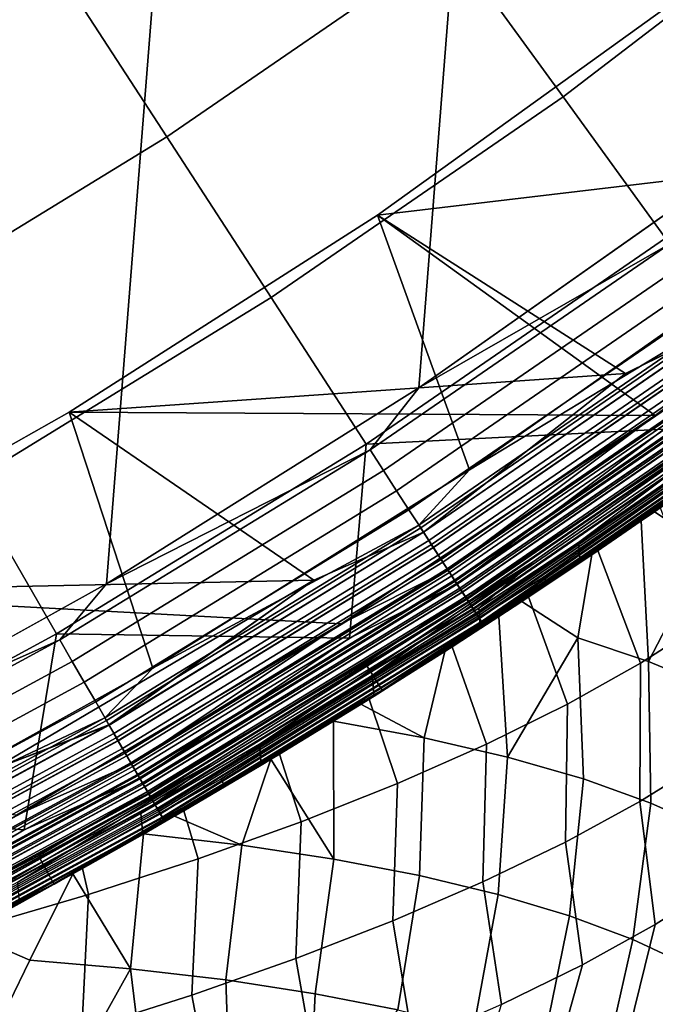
# Model space of a CAD drawing. Header units: metres. Extents: x -167 to 28, y -50 to 27.
# Tile 254 of 256: x 13.19 to 15.63, y -24.52 to -20.73. Entities that reach past the tile are written whole.
import ezdxf

# ---------------------------------------------------------------- set-up
doc = ezdxf.new("R2010")
doc.units = ezdxf.units.M
doc.layers.add('solid_12_065_011_XXX', color=7, linetype='CONTINUOUS')

msp = doc.modelspace()

# ---------------------------------------------------------------- linework, layer by layer
at = {"layer": 'solid_12_065_011_XXX'}
for points in [[(13.485169, 22.925415, 0.2), (9.71078, -24.761368, 0.2), (8.378925, -25.243179, 0.2), (12.24579, 23.610701, 0.2)], [(14.686287, 22.175152, 0.2), (11.015003, -24.209381, 0.2), (9.71078, -24.761368, 0.2), (13.485169, 22.925415, 0.2)], [(15.845693, 21.362082, 0.2), (12.287968, -23.588774, 0.2), (11.015003, -24.209381, 0.2), (14.686287, 22.175152, 0.2)], [(16.960054, 20.48856, 0.2), (13.526011, -22.901344, 0.2), (12.287968, -23.588774, 0.2), (15.845693, 21.362082, 0.2)], [(18.026325, 19.556995, 0.2), (14.725575, -22.149086, 0.2), (13.526011, -22.901344, 0.2), (16.960054, 20.48856, 0.2)], [(19.041513, 18.570009, 0.2), (15.883376, -21.334078, 0.2), (14.725575, -22.149086, 0.2), (18.026325, 19.556995, 0.2)], [(15.896284, -19.630276, 130.388458), (14.84713, -20.43532, 130.388458), (15.280202, -21.031393, 129.094391), (16.359959, -20.202866, 129.094391)], [(13.320943, -20.512453, 131.643692), (12.847618, -19.790264, 132.856903), (11.794103, -20.435631, 132.856903), (12.229148, -21.181507, 131.643692)], [(13.75728, -21.184353, 130.388458), (14.84713, -20.43532, 130.388458), (14.376226, -19.787178, 131.643692), (13.320943, -20.512453, 131.643692)], [(16.359959, -20.202866, 129.094391), (15.280202, -21.031393, 129.094391), (15.674338, -21.573875, 127.764793), (16.781946, -20.723978, 127.764793)], [(14.84713, -20.43532, 130.388458), (13.75728, -21.184353, 130.388458), (14.158563, -21.802275, 129.094391), (15.280202, -21.031393, 129.094391)], [(12.629723, -21.875322, 130.388458), (13.75728, -21.184353, 130.388458), (13.320943, -20.512453, 131.643692), (12.229148, -21.181507, 131.643692)], [(14.567124, -21.484945, 24.5), (15.708965, -20.664762, 24.5), (15.708934, -20.664787, 25), (14.567173, -21.484909, 25)], [(16.09593, -21.637564, 24.5), (15.708965, -20.664762, 24.5), (14.567124, -21.484945, 24.5), (14.921211, -22.463764, 24.5)], [(15.70893, -20.664789, 111.5), (14.567137, -21.484938, 111.5), (14.567173, -21.484909, 111), (15.708934, -20.664787, 111)], [(15.634242, -22.254604, 111.5), (14.567137, -21.484938, 111.5), (15.70893, -20.664789, 111.5), (16.796659, -21.390865, 111.5)], [(15.708934, -20.664787, 111), (14.567173, -21.484909, 111), (16.674334, -21.235975, 111)], [(14.567173, -21.484909, 25), (15.708934, -20.664787, 25), (16.674334, -21.235975, 25)], [(15.280202, -21.031393, 129.094391), (14.158563, -21.802275, 129.094391), (14.523767, -22.364641, 127.764793), (15.674338, -21.573875, 127.764793)], [(13.75728, -21.184353, 130.388458), (12.629723, -21.875322, 130.388458), (12.998116, -22.513397, 129.094391), (14.158563, -21.802275, 129.094391)], [(15.912027, -21.901026, 110.994911), (16.674334, -21.235975, 111), (14.567173, -21.484909, 111), (15.520396, -22.093376, 111)], [(15.911654, -21.900513, 25.004999), (15.520396, -22.093376, 25), (14.567173, -21.484909, 25), (16.674334, -21.235975, 25)], [(15.690114, -21.595589, 0.205801), (14.725575, -22.149086, 0.2), (15.883376, -21.334078, 0.2)], [(16.013731, -22.041008, 111.503677), (15.634242, -22.254604, 111.5), (16.796659, -21.390865, 111.5)], [(13.382591, -22.242085, 24.5), (14.567124, -21.484945, 24.5), (14.567173, -21.484909, 25), (13.382609, -22.242073, 25)], [(14.921211, -22.463764, 24.5), (14.567124, -21.484945, 24.5), (13.382591, -22.242085, 24.5), (13.704184, -23.226246, 24.5)], [(14.567173, -21.484909, 111), (13.382609, -22.242073, 111), (15.520396, -22.093376, 111)], [(14.567137, -21.484938, 111.5), (13.382637, -22.242056, 111.5), (13.382609, -22.242073, 111), (14.567173, -21.484909, 111)], [(13.382609, -22.242073, 25), (14.567173, -21.484909, 25), (15.520396, -22.093376, 25)], [(15.634242, -22.254604, 111.5), (13.382637, -22.242056, 111.5), (14.567137, -21.484938, 111.5)], [(15.674338, -21.573875, 127.764793), (14.523767, -22.364641, 127.764793), (15.669181, -22.307642, 126.423683)], [(15.690114, -21.595589, 0.205801), (14.538385, -22.38715, 0.205801), (14.725575, -22.149086, 0.2)], [(15.745872, -21.672335, 0.223141), (14.590051, -22.466709, 0.223141), (14.538385, -22.38715, 0.205801), (15.690114, -21.595589, 0.205801)], [(15.799999, -21.746834, 0.25177), (14.640204, -22.543938, 0.25177), (14.590051, -22.466709, 0.223141), (15.745872, -21.672335, 0.223141)], [(15.893111, -21.87499, 24.494911), (16.09593, -21.637564, 24.5), (14.921211, -22.463764, 24.5)], [(15.851708, -21.818005, 0.291271), (14.688118, -22.617718, 0.291271), (14.640204, -22.543938, 0.25177), (15.799999, -21.746834, 0.25177)], [(14.158563, -21.802275, 129.094391), (12.998116, -22.513397, 129.094391), (13.333388, -23.094107, 127.764793), (14.523767, -22.364641, 127.764793)], [(15.900248, -21.884813, 0.34107), (14.733094, -22.686975, 0.34107), (14.688118, -22.617718, 0.291271), (15.851708, -21.818005, 0.291271)], [(14.726481, -22.676794, 24.494911), (15.893111, -21.87499, 24.494911), (14.921211, -22.463764, 24.5)], [(14.764485, -22.735313, 24.479727), (15.934125, -21.931442, 24.479727), (15.893111, -21.87499, 24.494911), (14.726481, -22.676794, 24.494911)], [(15.944913, -21.946289, 0.400443), (14.774481, -22.750706, 0.400443), (14.733094, -22.686975, 0.34107), (15.900248, -21.884813, 0.34107)], [(15.911654, -21.900513, 25.004999), (14.743663, -22.703249, 25.004999), (15.520396, -22.093376, 25)], [(15.952679, -21.956978, 25.020092), (14.781676, -22.761786, 25.020092), (14.743663, -22.703249, 25.004999), (15.911654, -21.900513, 25.004999)], [(14.744009, -22.703783, 110.994911), (15.912027, -21.901026, 110.994911), (15.520396, -22.093376, 111)], [(14.782013, -22.762302, 110.979729), (15.953041, -21.957478, 110.979729), (15.912027, -21.901026, 110.994911), (14.744009, -22.703783, 110.994911)], [(14.800923, -22.791422, 24.454756), (15.97345, -21.985567, 24.454756), (15.934125, -21.931442, 24.479727), (14.764485, -22.735313, 24.479727)], [(15.985054, -22.001539, 0.468529), (14.811676, -22.80798, 0.468529), (14.774481, -22.750706, 0.400443), (15.944913, -21.946289, 0.400443)], [(15.992022, -22.011129, 25.044977), (14.818131, -22.817923, 25.044977), (14.781676, -22.761786, 25.020092), (15.952679, -21.956978, 25.020092)], [(14.81845, -22.818413, 110.954758), (15.992366, -22.011602, 110.954758), (15.953041, -21.957478, 110.979729), (14.782013, -22.762302, 110.979729)], [(14.835052, -22.843977, 24.420511), (16.010283, -22.036263, 24.420511), (15.97345, -21.985567, 24.454756), (14.800923, -22.791422, 24.454756)], [(16.020088, -22.049761, 0.544336), (14.844138, -22.857969, 0.544336), (14.811676, -22.80798, 0.468529), (15.985054, -22.001539, 0.468529)], [(16.028881, -22.061861, 25.079142), (14.852284, -22.870512, 25.079142), (14.818131, -22.817923, 25.044977), (15.992022, -22.011129, 25.044977)], [(14.852579, -22.870966, 110.920509), (16.029198, -22.062298, 110.920509), (15.992366, -22.011602, 110.954758), (14.81845, -22.818413, 110.954758)], [(14.956685, -22.994871, 8.710249), (15.165562, -22.817226, 0.996509), (16.358458, -21.977737, 0.996509), (15.339189, -22.743557, 9.104039)], [(16.100235, -22.160074, 0.901425), (16.358458, -21.977737, 0.996509), (15.165562, -22.817226, 0.996509)], [(15.692427, -22.503483, 9.521008), (15.339189, -22.743557, 9.104039), (16.358458, -21.977737, 0.996509)], [(14.866176, -22.891903, 24.377687), (16.043871, -22.082495, 24.377687), (16.010283, -22.036263, 24.420511), (14.835052, -22.843977, 24.420511)], [(14.838246, -22.848896, 111.503677), (15.634242, -22.254604, 111.5), (16.013731, -22.041008, 111.503677)], [(14.838246, -22.848896, 111.503677), (16.013731, -22.041008, 111.503677), (16.040812, -22.078283, 111.51474), (14.863339, -22.887537, 111.51474)], [(16.049507, -22.090252, 0.626765), (14.871397, -22.899944, 0.626765), (14.844138, -22.857969, 0.544336), (16.020088, -22.049761, 0.544336)], [(15.204465, -22.875866, 24), (15.221294, -22.900703, 24), (16.418331, -22.058296, 24), (16.400629, -22.034079, 24)], [(16.142241, -22.217888, 24.07052), (15.204465, -22.875866, 24), (16.400629, -22.034079, 24)], [(16.062502, -22.108137, 25.121891), (14.883438, -22.918486, 25.121891), (14.852284, -22.870512, 25.079142), (16.028881, -22.061861, 25.079142)], [(14.883703, -22.918892, 110.877686), (16.062788, -22.10853, 110.877686), (16.029198, -22.062298, 110.920509), (14.852579, -22.870966, 110.920509)], [(14.863339, -22.887537, 111.51474), (16.040812, -22.078283, 111.51474), (16.06653, -22.113682, 111.532928), (14.887171, -22.924232, 111.532928)], [(14.89366, -22.934223, 24.32716), (16.073532, -22.12332, 24.32716), (16.043871, -22.082495, 24.377687), (14.866176, -22.891903, 24.377687)], [(16.072882, -22.122425, 0.714617), (14.893057, -22.933296, 0.714617), (14.871397, -22.899944, 0.626765), (16.049507, -22.090252, 0.626765)], [(16.021036, -22.327255, 20.042402), (16.311779, -22.113302, 19.589096), (16.418331, -22.058296, 24), (15.221294, -22.900703, 24)], [(14.744009, -22.703783, 110.994911), (15.520396, -22.093376, 111), (13.382609, -22.242073, 111), (14.322412, -22.888172, 111)], [(14.743663, -22.703249, 25.004999), (14.322412, -22.888172, 25), (13.382609, -22.242073, 25), (15.520396, -22.093376, 25)], [(14.873739, -22.903549, 126.288391), (16.052034, -22.093731, 126.288391), (15.669181, -22.307642, 126.423683)], [(14.892996, -22.933203, 126.148933), (16.072817, -22.122334, 126.148933), (16.052034, -22.093731, 126.288391), (14.873739, -22.903549, 126.288391)], [(16.092201, -22.149015, 25.172354), (14.910957, -22.960861, 25.172354), (14.883438, -22.918486, 25.121891), (16.062502, -22.108137, 25.121891)], [(14.911186, -22.961214, 110.827164), (16.092449, -22.149355, 110.827164), (16.062788, -22.10853, 110.877686), (14.883703, -22.918892, 110.877686)], [(14.887171, -22.924232, 111.532928), (16.06653, -22.113682, 111.532928), (16.090246, -22.146324, 111.55777), (14.909145, -22.958071, 111.55777)], [(14.904888, -22.951515, 126.006737), (16.085651, -22.139999, 126.006737), (16.072817, -22.122334, 126.148933), (14.892996, -22.933203, 126.148933)], [(16.089874, -22.145811, 0.806616), (14.908801, -22.957541, 0.806616), (14.893057, -22.933296, 0.714617), (16.072882, -22.122425, 0.714617)], [(14.916943, -22.970078, 24.26996), (16.09866, -22.157906, 24.26996), (16.073532, -22.12332, 24.32716), (14.89366, -22.934223, 24.32716)], [(14.538385, -22.38715, 0.205801), (13.526011, -22.901344, 0.2), (14.725575, -22.149086, 0.2)], [(14.904888, -22.951515, 126.006737), (15.734591, -22.400763, 125.863533), (16.085651, -22.139999, 126.006737)], [(16.100235, -22.160074, 0.901425), (14.918403, -22.972324, 0.901425), (14.908801, -22.957541, 0.806616), (16.089874, -22.145811, 0.806616)], [(14.909145, -22.958071, 111.55777), (16.090246, -22.146324, 111.55777), (16.111366, -22.175392, 111.588661), (14.928716, -22.988205, 111.588661)], [(16.117373, -22.183659, 25.2295), (14.93428, -22.996775, 25.2295), (14.910957, -22.960861, 25.172354), (16.092201, -22.149015, 25.172354)], [(14.93447, -22.997066, 110.769958), (16.117577, -22.183941, 110.769958), (16.092449, -22.149355, 110.827164), (14.911186, -22.961214, 110.827164)], [(14.93555, -22.99873, 24.207253), (16.118742, -22.185545, 24.207253), (16.09866, -22.157906, 24.26996), (14.916943, -22.970078, 24.26996)], [(16.100235, -22.160074, 0.901425), (15.165562, -22.817226, 0.996509), (14.918403, -22.972324, 0.901425)], [(14.928716, -22.988205, 111.588661), (16.111366, -22.175392, 111.588661), (16.129364, -22.200165, 111.624825), (14.945393, -23.013885, 111.624825)], [(16.137501, -22.211365, 25.292162), (14.952932, -23.025496, 25.292162), (14.93428, -22.996775, 25.2295), (16.117373, -22.183659, 25.2295)], [(14.953077, -23.025721, 110.707253), (16.137657, -22.21158, 110.707253), (16.117577, -22.183941, 110.769958), (14.93447, -22.997066, 110.769958)], [(14.949102, -23.0196, 24.140318), (16.133368, -22.205677, 24.140318), (16.118742, -22.185545, 24.207253), (14.93555, -22.99873, 24.207253)], [(14.945393, -23.013885, 111.624825), (16.129364, -22.200165, 111.624825), (16.143791, -22.220022, 111.665352), (14.95876, -23.03447, 111.665352)], [(13.382637, -22.242056, 111.5), (12.158819, -22.933971, 111.5), (12.15873, -22.934019, 111), (13.382609, -22.242073, 111)], [(13.382609, -22.242073, 111), (12.15873, -22.934019, 111), (14.322412, -22.888172, 111)], [(12.15873, -22.934019, 25), (13.382609, -22.242073, 25), (14.322412, -22.888172, 25)], [(12.158851, -22.933956, 24.5), (13.382591, -22.242085, 24.5), (13.382609, -22.242073, 25), (12.15873, -22.934019, 25)], [(14.427552, -23.055208, 111.5), (12.158819, -22.933971, 111.5), (13.382637, -22.242056, 111.5), (15.634242, -22.254604, 111.5)], [(13.704184, -23.226246, 24.5), (13.382591, -22.242085, 24.5), (12.158851, -22.933956, 24.5), (12.448104, -23.922956, 24.5)], [(14.957324, -23.032259, 24.07052), (16.142241, -22.217888, 24.07052), (16.133368, -22.205677, 24.140318), (14.949102, -23.0196, 24.140318)], [(16.152178, -22.231565, 25.359066), (14.966532, -23.046438, 25.359066), (14.952932, -23.025496, 25.292162), (16.137501, -22.211365, 25.292162)], [(14.96663, -23.046589, 110.64032), (16.152285, -22.231712, 110.64032), (16.137657, -22.21158, 110.707253), (14.953077, -23.025721, 110.707253)], [(14.957324, -23.032259, 24.07052), (15.204465, -22.875866, 24), (16.142241, -22.217888, 24.07052)], [(14.95876, -23.03447, 111.665352), (16.143791, -22.220022, 111.665352), (16.154285, -22.234468, 111.709244), (14.968485, -23.049446, 111.709244)], [(16.161102, -22.243851, 25.428843), (14.974802, -23.059172, 25.428843), (14.966532, -23.046438, 25.359066), (16.152178, -22.231565, 25.359066)], [(14.974852, -23.059248, 110.570518), (16.161156, -22.243923, 110.570518), (16.152285, -22.231712, 110.64032), (14.96663, -23.046589, 110.64032)], [(14.968485, -23.049446, 111.709244), (16.154285, -22.234468, 111.709244), (16.160589, -22.243143, 111.755402), (14.974325, -23.058439, 111.755402)], [(14.838246, -22.848896, 111.503677), (14.427552, -23.055208, 111.5), (15.634242, -22.254604, 111.5)], [(14.974325, -23.058439, 111.755402), (16.160589, -22.243143, 111.755402), (15.805146, -22.501158, 111.80262)], [(16.161102, -22.243851, 25.428843), (15.806654, -22.503326, 25.5), (14.974802, -23.059172, 25.428843)], [(14.974852, -23.059248, 110.570518), (15.806654, -22.503326, 110.5), (16.161156, -22.243923, 110.570518)], [(14.873739, -22.903549, 126.288391), (15.669181, -22.307642, 126.423683), (14.523767, -22.364641, 127.764793), (14.45971, -23.109974, 126.423683)], [(15.69825, -22.557703, 20.479965), (16.021036, -22.327255, 20.042402), (15.221294, -22.900703, 24)], [(15.631992, -22.625004, 18.769606), (15.845649, -22.475885, 18.349356), (16.022465, -22.35018, 20.044252), (15.699803, -22.578016, 20.48106)], [(14.523767, -22.364641, 127.764793), (13.333388, -23.094107, 127.764793), (14.45971, -23.109974, 126.423683)], [(14.538385, -22.38715, 0.205801), (13.346808, -23.11735, 0.205801), (13.526011, -22.901344, 0.2)], [(14.590051, -22.466709, 0.223141), (13.394239, -23.199503, 0.223141), (13.346808, -23.11735, 0.205801), (14.538385, -22.38715, 0.205801)], [(14.585184, -23.310452, 111.80262), (15.805146, -22.501158, 111.80262), (15.734591, -22.400763, 125.863533), (14.520071, -23.206446, 125.863533)], [(14.904888, -22.951515, 126.006737), (14.520071, -23.206446, 125.863533), (15.734591, -22.400763, 125.863533)], [(14.640204, -22.543938, 0.25177), (13.440282, -23.279251, 0.25177), (13.394239, -23.199503, 0.223141), (14.590051, -22.466709, 0.223141)], [(14.726481, -22.676794, 24.494911), (14.921211, -22.463764, 24.5), (13.704184, -23.226246, 24.5)], [(14.974325, -23.058439, 111.755402), (15.805146, -22.501158, 111.80262), (14.585184, -23.310452, 111.80262)], [(14.586575, -23.312696, 25.5), (15.806654, -22.503326, 25.5), (15.806654, -22.503326, 110.5), (14.586575, -23.312696, 110.5)], [(14.974852, -23.059248, 110.570518), (14.586575, -23.312696, 110.5), (15.806654, -22.503326, 110.5)], [(14.974802, -23.059172, 25.428843), (15.806654, -22.503326, 25.5), (14.586575, -23.312696, 25.5)], [(15.346357, -22.819738, 9.101812), (15.339189, -22.743557, 9.104039), (15.692427, -22.503483, 9.521008), (15.699803, -22.578016, 9.51894)], [(15.836016, -22.761164, 18.40551), (15.845649, -22.475885, 18.349356), (15.631992, -22.625004, 18.769606)], [(12.998116, -22.513397, 129.094391), (11.802042, -23.162811, 129.094391), (12.106463, -23.760273, 127.764793), (13.333388, -23.094107, 127.764793)], [(14.688118, -22.617718, 0.291271), (13.484268, -23.355438, 0.291271), (13.440282, -23.279251, 0.25177), (14.640204, -22.543938, 0.25177)], [(15.147508, -22.952188, 10.677939), (15.346357, -22.819738, 9.101812), (15.699803, -22.578016, 9.51894), (15.414109, -22.774004, 11.063932)], [(15.344636, -22.801935, 20.897715), (15.69825, -22.557703, 20.479965), (15.221294, -22.900703, 24)], [(15.346357, -22.819738, 20.898188), (15.699803, -22.578016, 20.48106), (15.69825, -22.557703, 20.479965), (15.344636, -22.801935, 20.897715)], [(15.580801, -22.660288, 18.860615), (15.631992, -22.625004, 18.769606), (15.699803, -22.578016, 20.48106), (15.346357, -22.819738, 20.898188)], [(15.653142, -22.610376, 11.468974), (15.414109, -22.774004, 11.063932), (15.699803, -22.578016, 9.51894)], [(14.733094, -22.686975, 0.34107), (13.525558, -23.426954, 0.34107), (13.484268, -23.355438, 0.291271), (14.688118, -22.617718, 0.291271)], [(15.825194, -23.048691, 11.761279), (15.577807, -23.206934, 11.318673), (15.414109, -22.774004, 11.063932), (15.653142, -22.610376, 11.468974)], [(15.609054, -23.199808, 18.829079), (15.836016, -22.761164, 18.40551), (15.631992, -22.625004, 18.769606), (15.580801, -22.660288, 18.860615)], [(13.519488, -23.416439, 24.494911), (14.726481, -22.676794, 24.494911), (13.704184, -23.226246, 24.5)], [(13.554377, -23.47687, 24.479727), (14.764485, -22.735313, 24.479727), (14.726481, -22.676794, 24.494911), (13.519488, -23.416439, 24.494911)], [(14.774481, -22.750706, 0.400443), (13.563553, -23.492764, 0.400443), (13.525558, -23.426954, 0.34107), (14.733094, -22.686975, 0.34107)], [(15.336638, -23.108889, 19.259567), (15.609054, -23.199808, 18.829079), (15.580801, -22.660288, 18.860615), (15.390357, -22.790062, 19.17297)], [(15.390357, -22.790062, 19.17297), (15.580801, -22.660288, 18.860615), (15.346357, -22.819738, 20.898188)], [(14.743663, -22.703249, 25.004999), (13.53526, -23.44376, 25.004999), (14.322412, -22.888172, 25)], [(14.781676, -22.761786, 25.020092), (13.570159, -23.504206, 25.020092), (13.53526, -23.44376, 25.004999), (14.743663, -22.703249, 25.004999)], [(13.535579, -23.444309, 110.994911), (14.744009, -22.703783, 110.994911), (14.322412, -22.888172, 111)], [(13.570467, -23.50474, 110.979729), (14.782013, -22.762302, 110.979729), (14.744009, -22.703783, 110.994911), (13.535579, -23.444309, 110.994911)], [(13.587828, -23.534809, 24.454756), (14.800923, -22.791422, 24.454756), (14.764485, -22.735313, 24.479727), (13.554377, -23.47687, 24.479727)], [(14.811676, -22.80798, 0.468529), (13.597699, -23.551907, 0.468529), (13.563553, -23.492764, 0.400443), (14.774481, -22.750706, 0.400443)], [(14.818131, -22.817923, 25.044977), (13.603626, -23.562172, 25.044977), (13.570159, -23.504206, 25.020092), (14.781676, -22.761786, 25.020092)], [(13.603919, -23.562679, 110.954758), (14.81845, -22.818413, 110.954758), (14.782013, -22.762302, 110.979729), (13.570467, -23.50474, 110.979729)], [(14.963634, -23.072493, 8.707952), (14.956685, -22.994871, 8.710249), (15.339189, -22.743557, 9.104039), (15.346357, -22.819738, 9.101812)], [(15.836016, -22.761164, 18.40551), (15.609054, -23.199808, 18.829079), (15.848979, -23.299635, 18.381565)], [(13.61916, -23.589077, 24.420511), (14.835052, -22.843977, 24.420511), (14.800923, -22.791422, 24.454756), (13.587828, -23.534809, 24.454756)], [(14.844138, -22.857969, 0.544336), (13.627501, -23.603525, 0.544336), (13.597699, -23.551907, 0.468529), (14.811676, -22.80798, 0.468529)], [(14.961762, -23.057039, 21.292027), (15.344636, -22.801935, 20.897715), (15.221294, -22.900703, 24)], [(14.963634, -23.072493, 21.292049), (15.346357, -22.819738, 20.898188), (15.344636, -22.801935, 20.897715), (14.961762, -23.057039, 21.292027)], [(15.121297, -22.969467, 19.556967), (15.390357, -22.790062, 19.17297), (15.346357, -22.819738, 20.898188)], [(15.336638, -23.108889, 19.259567), (15.390357, -22.790062, 19.17297), (15.121297, -22.969467, 19.556967)], [(15.577807, -23.206934, 11.318673), (15.297412, -23.363585, 10.895612), (15.147508, -22.952188, 10.677939), (15.414109, -22.774004, 11.063932)], [(14.852284, -22.870512, 25.079142), (13.63498, -23.616478, 25.079142), (13.603626, -23.562172, 25.044977), (14.818131, -22.817923, 25.044977)], [(13.63525, -23.616947, 110.920509), (14.852579, -22.870966, 110.920509), (14.81845, -22.818413, 110.954758), (13.603919, -23.562679, 110.954758)], [(13.647732, -23.638565, 24.377687), (14.866176, -22.891903, 24.377687), (14.835052, -22.843977, 24.420511), (13.61916, -23.589077, 24.420511)], [(13.658279, -23.783915, 7.701204), (13.92968, -23.592033, 0.996509), (15.165562, -22.817226, 0.996509), (14.11337, -23.518263, 8.006018)], [(14.918403, -22.972324, 0.901425), (15.165562, -22.817226, 0.996509), (13.92968, -23.592033, 0.996509)], [(14.54713, -23.254225, 8.34317), (14.11337, -23.518263, 8.006018), (15.165562, -22.817226, 0.996509)], [(14.956685, -22.994871, 8.710249), (14.54713, -23.254225, 8.34317), (15.165562, -22.817226, 0.996509)], [(14.85403, -23.143202, 10.31336), (14.963634, -23.072493, 8.707952), (15.346357, -22.819738, 9.101812), (15.147508, -22.952188, 10.677939)], [(15.033611, -23.026953, 19.670195), (15.121297, -22.969467, 19.556967), (15.346357, -22.819738, 20.898188), (14.963634, -23.072493, 21.292049)], [(13.622092, -23.594156, 111.503677), (14.427552, -23.055208, 111.5), (14.838246, -22.848896, 111.503677)], [(13.622092, -23.594156, 111.503677), (14.838246, -22.848896, 111.503677), (14.863339, -22.887537, 111.51474), (13.645129, -23.634056, 111.51474)], [(14.871397, -22.899944, 0.626765), (13.652526, -23.64687, 0.626765), (13.627501, -23.603525, 0.544336), (14.844138, -22.857969, 0.544336)], [(14.883438, -22.918486, 25.121891), (13.66358, -23.666016, 25.121891), (13.63498, -23.616478, 25.079142), (14.852284, -22.870512, 25.079142)], [(13.663823, -23.666435, 110.877686), (14.883703, -22.918892, 110.877686), (14.852579, -22.870966, 110.920509), (13.63525, -23.616947, 110.920509)], [(13.965303, -23.652727, 24), (13.980564, -23.678553, 24), (15.221294, -22.900703, 24), (15.204465, -22.875866, 24)], [(14.957324, -23.032259, 24.07052), (13.965303, -23.652727, 24), (15.204465, -22.875866, 24)], [(12.15873, -22.934019, 111), (10.899455, -23.558563, 111), (13.083824, -23.618074, 111), (14.322412, -22.888172, 111)], [(13.53526, -23.44376, 25.004999), (13.083824, -23.618074, 25), (12.15873, -22.934019, 25), (14.322412, -22.888172, 25)], [(13.346808, -23.11735, 0.205801), (12.287968, -23.588774, 0.2), (13.526011, -22.901344, 0.2)], [(13.535579, -23.444309, 110.994911), (14.322412, -22.888172, 111), (13.083824, -23.618074, 111)], [(13.645129, -23.634056, 111.51474), (14.863339, -22.887537, 111.51474), (14.887171, -22.924232, 111.532928), (13.667007, -23.671951, 111.532928)], [(13.672963, -23.682268, 24.32716), (14.89366, -22.934223, 24.32716), (14.866176, -22.891903, 24.377687), (13.647732, -23.638565, 24.377687)], [(14.893057, -22.933296, 0.714617), (13.67241, -23.681309, 0.714617), (13.652526, -23.64687, 0.626765), (14.871397, -22.899944, 0.626765)], [(13.654676, -23.650593, 126.288391), (14.873739, -22.903549, 126.288391), (14.45971, -23.109974, 126.423683)], [(13.672355, -23.681213, 126.148933), (14.892996, -22.933203, 126.148933), (14.873739, -22.903549, 126.288391), (13.654676, -23.650593, 126.288391)], [(14.910957, -22.960861, 25.172354), (13.688844, -23.709772, 25.172354), (13.66358, -23.666016, 25.121891), (14.883438, -22.918486, 25.121891)], [(13.689054, -23.710138, 110.827164), (14.911186, -22.961214, 110.827164), (14.883703, -22.918892, 110.877686), (13.663823, -23.666435, 110.877686)], [(14.551893, -23.319761, 21.659376), (14.961762, -23.057039, 21.292027), (15.221294, -22.900703, 24), (13.980564, -23.678553, 24)], [(13.179895, -23.790485, 111.5), (10.899342, -23.558615, 111.5), (12.158819, -22.933971, 111.5), (14.427552, -23.055208, 111.5)], [(13.667007, -23.671951, 111.532928), (14.887171, -22.924232, 111.532928), (14.909145, -22.958071, 111.55777), (13.687181, -23.706892, 111.55777)], [(13.683271, -23.700123, 126.006737), (14.904888, -22.951515, 126.006737), (14.892996, -22.933203, 126.148933), (13.672355, -23.681213, 126.148933)], [(14.908801, -22.957541, 0.806616), (13.686864, -23.706345, 0.806616), (13.67241, -23.681309, 0.714617), (14.893057, -22.933296, 0.714617)], [(13.694338, -23.71929, 24.26996), (14.916943, -22.970078, 24.26996), (14.89366, -22.934223, 24.32716), (13.672963, -23.682268, 24.32716)], [(13.683271, -23.700123, 126.006737), (14.520071, -23.206446, 125.863533), (14.904888, -22.951515, 126.006737)], [(14.918403, -22.972324, 0.901425), (13.695679, -23.721611, 0.901425), (13.686864, -23.706345, 0.806616), (14.908801, -22.957541, 0.806616)], [(13.687181, -23.706892, 111.55777), (14.909145, -22.958071, 111.55777), (14.928716, -22.988205, 111.588661), (13.705147, -23.73801, 111.588661)], [(14.93428, -22.996775, 25.2295), (13.710256, -23.746859, 25.2295), (13.688844, -23.709772, 25.172354), (14.910957, -22.960861, 25.172354)], [(13.710429, -23.74716, 110.769958), (14.93447, -22.997066, 110.769958), (14.911186, -22.961214, 110.827164), (13.689054, -23.710138, 110.827164)], [(15.297412, -23.363585, 10.895612), (14.985474, -23.517822, 10.494306), (14.85403, -23.143202, 10.31336), (15.147508, -22.952188, 10.677939)], [(13.711421, -23.748878, 24.207253), (14.93555, -22.99873, 24.207253), (14.916943, -22.970078, 24.26996), (13.694338, -23.71929, 24.26996)], [(14.918403, -22.972324, 0.901425), (13.92968, -23.592033, 0.996509), (13.695679, -23.721611, 0.901425)], [(13.705147, -23.73801, 111.588661), (14.928716, -22.988205, 111.588661), (14.945393, -23.013885, 111.624825), (13.720456, -23.764528, 111.624825)], [(14.952932, -23.025496, 25.292162), (13.727378, -23.776516, 25.292162), (13.710256, -23.746859, 25.2295), (14.93428, -22.996775, 25.2295)], [(13.727511, -23.776749, 110.707253), (14.953077, -23.025721, 110.707253), (14.93447, -22.997066, 110.769958), (13.710429, -23.74716, 110.769958)], [(13.723863, -23.770428, 24.140318), (14.949102, -23.0196, 24.140318), (14.93555, -22.99873, 24.207253), (13.711421, -23.748878, 24.207253)], [(14.5542, -23.332899, 8.341161), (14.54713, -23.254225, 8.34317), (14.956685, -22.994871, 8.710249), (14.963634, -23.072493, 8.707952)], [(15.067326, -23.567503, 19.596832), (15.336638, -23.108889, 19.259567), (15.121297, -22.969467, 19.556967), (15.033611, -23.026953, 19.670195)], [(13.720456, -23.764528, 111.624825), (14.945393, -23.013885, 111.624825), (14.95876, -23.03447, 111.665352), (13.732728, -23.785784, 111.665352)], [(13.73141, -23.783501, 24.07052), (14.957324, -23.032259, 24.07052), (14.949102, -23.0196, 24.140318), (13.723863, -23.770428, 24.140318)], [(14.966532, -23.046438, 25.359066), (13.739863, -23.798141, 25.359066), (13.727378, -23.776516, 25.292162), (14.952932, -23.025496, 25.292162)], [(13.739954, -23.798298, 110.64032), (14.96663, -23.046589, 110.64032), (14.953077, -23.025721, 110.707253), (13.727511, -23.776749, 110.707253)], [(13.73141, -23.783501, 24.07052), (13.965303, -23.652727, 24), (14.957324, -23.032259, 24.07052)], [(13.732728, -23.785784, 111.665352), (14.95876, -23.03447, 111.665352), (14.968485, -23.049446, 111.709244), (13.741656, -23.801247, 111.709244)], [(14.746444, -23.493475, 19.98945), (15.067326, -23.567503, 19.596832), (15.033611, -23.026953, 19.670195), (14.82552, -23.161476, 19.919237)], [(14.82552, -23.161476, 19.919237), (15.033611, -23.026953, 19.670195), (14.963634, -23.072493, 21.292049)], [(13.622092, -23.594156, 111.503677), (13.179895, -23.790485, 111.5), (14.427552, -23.055208, 111.5)], [(14.974802, -23.059172, 25.428843), (13.747456, -23.811291, 25.428843), (13.739863, -23.798141, 25.359066), (14.966532, -23.046438, 25.359066)], [(13.7475, -23.811371, 110.570518), (14.974852, -23.059248, 110.570518), (14.96663, -23.046589, 110.64032), (13.739954, -23.798298, 110.64032)], [(13.741656, -23.801247, 111.709244), (14.968485, -23.049446, 111.709244), (14.974325, -23.058439, 111.755402), (13.747018, -23.810534, 111.755402)], [(13.747018, -23.810534, 111.755402), (14.974325, -23.058439, 111.755402), (14.585184, -23.310452, 111.80262)], [(14.974802, -23.059172, 25.428843), (14.586575, -23.312696, 25.5), (13.747456, -23.811291, 25.428843)], [(13.7475, -23.811371, 110.570518), (14.586575, -23.312696, 110.5), (14.974852, -23.059248, 110.570518)], [(14.50363, -23.364389, 20.257868), (14.82552, -23.161476, 19.919237), (14.963634, -23.072493, 21.292049), (14.5542, -23.332899, 21.658838)], [(14.534591, -23.345142, 9.97252), (14.5542, -23.332899, 8.341161), (14.963634, -23.072493, 8.707952), (14.85403, -23.143202, 10.31336)], [(14.5542, -23.332899, 21.658838), (14.963634, -23.072493, 21.292049), (14.961762, -23.057039, 21.292027), (14.551893, -23.319761, 21.659376)], [(15.825194, -23.048691, 11.761279), (15.828216, -23.581263, 11.811123), (15.574873, -23.73844, 11.37474), (15.577807, -23.206934, 11.318673)], [(13.333388, -23.094107, 127.764793), (12.106463, -23.760273, 127.764793), (13.209254, -23.846798, 126.423683)], [(13.654676, -23.650593, 126.288391), (14.45971, -23.109974, 126.423683), (13.333388, -23.094107, 127.764793), (13.209254, -23.846798, 126.423683)], [(15.336638, -23.108889, 19.259567), (15.067326, -23.567503, 19.596832), (15.35819, -23.651247, 19.183336)], [(15.336638, -23.108889, 19.259567), (15.35819, -23.651247, 19.183336), (15.617449, -23.744253, 18.751215), (15.609054, -23.199808, 18.829079)], [(13.346808, -23.11735, 0.205801), (12.118649, -23.784187, 0.205801), (12.287968, -23.588774, 0.2)], [(13.394239, -23.199503, 0.223141), (12.161715, -23.86871, 0.223141), (12.118649, -23.784187, 0.205801), (13.346808, -23.11735, 0.205801)], [(14.985474, -23.517822, 10.494306), (14.64362, -23.668842, 10.116852), (14.534591, -23.345142, 9.97252), (14.85403, -23.143202, 10.31336)], [(14.746444, -23.493475, 19.98945), (14.82552, -23.161476, 19.919237), (14.50363, -23.364389, 20.257868)], [(13.440282, -23.279251, 0.25177), (12.203521, -23.950758, 0.25177), (12.161715, -23.86871, 0.223141), (13.394239, -23.199503, 0.223141)], [(13.323878, -24.053669, 111.80262), (14.585184, -23.310452, 111.80262), (14.520071, -23.206446, 125.863533), (13.264395, -23.946342, 125.863533)], [(13.683271, -23.700123, 126.006737), (13.264395, -23.946342, 125.863533), (14.520071, -23.206446, 125.863533)], [(15.577807, -23.206934, 11.318673), (15.574873, -23.73844, 11.37474), (15.289113, -23.893862, 10.958204), (15.297412, -23.363585, 10.895612)], [(15.609054, -23.199808, 18.829079), (15.617449, -23.744253, 18.751215), (15.84369, -23.846014, 18.302824), (15.848979, -23.299635, 18.381565)], [(13.519488, -23.416439, 24.494911), (13.704184, -23.226246, 24.5), (12.448104, -23.922956, 24.5)], [(14.120294, -23.598019, 8.004088), (14.11337, -23.518263, 8.006018), (14.54713, -23.254225, 8.34317), (14.5542, -23.332899, 8.341161)], [(13.484268, -23.355438, 0.291271), (12.24346, -24.029142, 0.291271), (12.203521, -23.950758, 0.25177), (13.440282, -23.279251, 0.25177)], [(13.747018, -23.810534, 111.755402), (14.585184, -23.310452, 111.80262), (13.323878, -24.053669, 111.80262)], [(13.325149, -24.055984, 25.5), (14.586575, -23.312696, 25.5), (14.586575, -23.312696, 110.5), (13.325149, -24.055984, 110.5)], [(13.7475, -23.811371, 110.570518), (13.325149, -24.055984, 110.5), (14.586575, -23.312696, 110.5)], [(13.747456, -23.811291, 25.428843), (14.586575, -23.312696, 25.5), (13.325149, -24.055984, 25.5)], [(13.822853, -23.773487, 9.370689), (14.120294, -23.598019, 8.004088), (14.5542, -23.332899, 8.341161), (14.19044, -23.555922, 9.657658)], [(14.117963, -23.586679, 21.996544), (14.551893, -23.319761, 21.659376), (13.980564, -23.678553, 24)], [(14.5542, -23.332899, 21.658838), (14.551893, -23.319761, 21.659376), (14.117963, -23.586679, 21.996544), (14.120294, -23.598019, 21.995913)], [(14.397921, -23.42968, 20.358427), (14.50363, -23.364389, 20.257868), (14.5542, -23.332899, 21.658838), (14.120294, -23.598019, 21.995913)], [(14.534591, -23.345142, 9.97252), (14.19044, -23.555922, 9.657658), (14.5542, -23.332899, 8.341161)], [(13.525558, -23.426954, 0.34107), (12.280951, -24.102722, 0.34107), (12.24346, -24.029142, 0.291271), (13.484268, -23.355438, 0.291271)], [(14.64362, -23.668842, 10.116852), (14.27364, -23.815857, 9.765223), (14.19044, -23.555922, 9.657658), (14.534591, -23.345142, 9.97252)], [(14.746444, -23.493475, 19.98945), (14.50363, -23.364389, 20.257868), (14.397921, -23.42968, 20.358427)], [(15.297412, -23.363585, 10.895612), (15.289113, -23.893862, 10.958204), (14.972416, -24.046726, 10.563677), (14.985474, -23.517822, 10.494306)], [(12.275438, -24.091904, 24.494911), (13.519488, -23.416439, 24.494911), (12.448104, -23.922956, 24.5)], [(12.307117, -24.154076, 24.479727), (13.554377, -23.47687, 24.479727), (13.519488, -23.416439, 24.494911), (12.275438, -24.091904, 24.494911)], [(13.563553, -23.492764, 0.400443), (12.315449, -24.170429, 0.400443), (12.280951, -24.102722, 0.34107), (13.525558, -23.426954, 0.34107)], [(13.53526, -23.44376, 25.004999), (12.28976, -24.12001, 25.004999), (13.083824, -23.618074, 25)], [(13.570159, -23.504206, 25.020092), (12.321446, -24.182201, 25.020092), (12.28976, -24.12001, 25.004999), (13.53526, -23.44376, 25.004999)], [(12.290049, -24.120579, 110.994911), (13.535579, -23.444309, 110.994911), (13.083824, -23.618074, 111)], [(12.321727, -24.182751, 110.979729), (13.570467, -23.50474, 110.979729), (13.535579, -23.444309, 110.994911), (12.290049, -24.120579, 110.994911)], [(14.157237, -23.575891, 20.570221), (14.397921, -23.42968, 20.358427), (14.120294, -23.598019, 21.995913)], [(14.399852, -23.959269, 20.290394), (14.397921, -23.42968, 20.358427), (14.157237, -23.575891, 20.570221)], [(14.729093, -24.022678, 19.930973), (14.746444, -23.493475, 19.98945), (14.397921, -23.42968, 20.358427), (14.399852, -23.959269, 20.290394)], [(12.337489, -24.213686, 24.454756), (13.587828, -23.534809, 24.454756), (13.554377, -23.47687, 24.479727), (12.307117, -24.154076, 24.479727)], [(13.597699, -23.551907, 0.468529), (12.346453, -24.231277, 0.468529), (12.315449, -24.170429, 0.400443), (13.563553, -23.492764, 0.400443)], [(13.603626, -23.562172, 25.044977), (12.351834, -24.24184, 25.044977), (12.321446, -24.182201, 25.020092), (13.570159, -23.504206, 25.020092)], [(12.352099, -24.242361, 110.954758), (13.603919, -23.562679, 110.954758), (13.570467, -23.50474, 110.979729), (12.321727, -24.182751, 110.979729)], [(13.665324, -23.864386, 7.699563), (13.658279, -23.783915, 7.701204), (14.11337, -23.518263, 8.006018), (14.120294, -23.598019, 8.004088)], [(14.985474, -23.517822, 10.494306), (14.972416, -24.046726, 10.563677), (14.626424, -24.196239, 10.1932), (14.64362, -23.668842, 10.116852)], [(14.746444, -23.493475, 19.98945), (14.729093, -24.022678, 19.930973), (15.03124, -24.095589, 19.55019), (15.067326, -23.567503, 19.596832)], [(12.365938, -24.26952, 24.420511), (13.61916, -23.589077, 24.420511), (13.587828, -23.534809, 24.454756), (12.337489, -24.213686, 24.454756)], [(13.627501, -23.603525, 0.544336), (12.373512, -24.284386, 0.544336), (12.346453, -24.231277, 0.468529), (13.597699, -23.551907, 0.468529)], [(13.63498, -23.616478, 25.079142), (12.380302, -24.297712, 25.079142), (12.351834, -24.24184, 25.044977), (13.603626, -23.562172, 25.044977)], [(12.380548, -24.298195, 110.920509), (13.63525, -23.616947, 110.920509), (13.603919, -23.562679, 110.954758), (12.352099, -24.242361, 110.954758)], [(14.27364, -23.815857, 9.765223), (13.877464, -23.958094, 9.441255), (13.822853, -23.773487, 9.370689), (14.19044, -23.555922, 9.657658)], [(12.196553, -24.562159, 6.997119), (12.654317, -24.299965, 0.996509), (13.92968, -23.592033, 0.996509), (12.696786, -24.308336, 7.195718)], [(12.391882, -24.320436, 24.377687), (13.647732, -23.638565, 24.377687), (13.61916, -23.589077, 24.420511), (12.365938, -24.26952, 24.420511)], [(12.368601, -24.274746, 111.503677), (13.179895, -23.790485, 111.5), (13.622092, -23.594156, 111.503677)], [(12.368601, -24.274746, 111.503677), (13.622092, -23.594156, 111.503677), (13.645129, -23.634056, 111.51474), (12.389518, -24.315798, 111.51474)], [(13.652526, -23.64687, 0.626765), (12.396235, -24.328979, 0.626765), (12.373512, -24.284386, 0.544336), (13.627501, -23.603525, 0.544336)], [(13.695679, -23.721611, 0.901425), (13.92968, -23.592033, 0.996509), (12.654317, -24.299965, 0.996509)], [(13.185094, -24.048132, 7.430698), (12.696786, -24.308336, 7.195718), (13.92968, -23.592033, 0.996509)], [(13.658279, -23.783915, 7.701204), (13.185094, -24.048132, 7.430698), (13.92968, -23.592033, 0.996509)], [(13.433406, -23.995701, 9.113398), (13.665324, -23.864386, 7.699563), (14.120294, -23.598019, 8.004088), (13.822853, -23.773487, 9.370689)], [(13.662839, -23.854738, 22.301189), (14.117963, -23.586679, 21.996544), (13.980564, -23.678553, 24)], [(14.120294, -23.598019, 21.995913), (14.117963, -23.586679, 21.996544), (13.662839, -23.854738, 22.301189), (13.665324, -23.864386, 22.300438)], [(13.668118, -23.862785, 20.93688), (13.78744, -23.794043, 20.85458), (14.120294, -23.598019, 21.995913), (13.665324, -23.864386, 22.300438)], [(13.78744, -23.794043, 20.85458), (14.157237, -23.575891, 20.570221), (14.120294, -23.598019, 21.995913)], [(14.045259, -23.905693, 20.626547), (14.157237, -23.575891, 20.570221), (13.78744, -23.794043, 20.85458)], [(14.399852, -23.959269, 20.290394), (14.157237, -23.575891, 20.570221), (14.045259, -23.905693, 20.626547)], [(15.067326, -23.567503, 19.596832), (15.03124, -24.095589, 19.55019), (15.304689, -24.177608, 19.150061), (15.35819, -23.651247, 19.183336)], [(15.574873, -23.73844, 11.37474), (15.828216, -23.581263, 11.811123), (15.881783, -24.054573, 12.037732), (15.634501, -24.211039, 11.601236)], [(13.66358, -23.666016, 25.121891), (12.406271, -24.348679, 25.121891), (12.380302, -24.297712, 25.079142), (13.63498, -23.616478, 25.079142)], [(12.406491, -24.349112, 110.877686), (13.663823, -23.666435, 110.877686), (13.63525, -23.616947, 110.920509), (12.380548, -24.298195, 110.920509)], [(12.389518, -24.315798, 111.51474), (13.645129, -23.634056, 111.51474), (13.667007, -23.671951, 111.532928), (12.409383, -24.354784, 111.532928)], [(12.414791, -24.365398, 24.32716), (13.672963, -23.682268, 24.32716), (13.647732, -23.638565, 24.377687), (12.391882, -24.320436, 24.377687)], [(13.67241, -23.681309, 0.714617), (12.414289, -24.364412, 0.714617), (12.396235, -24.328979, 0.626765), (13.652526, -23.64687, 0.626765)], [(12.398187, -24.332811, 126.288391), (13.654676, -23.650593, 126.288391), (13.209254, -23.846798, 126.423683)], [(12.414238, -24.364315, 126.148933), (13.672355, -23.681213, 126.148933), (13.654676, -23.650593, 126.288391), (12.398187, -24.332811, 126.288391)], [(13.688844, -23.709772, 25.172354), (12.42921, -24.393698, 25.172354), (12.406271, -24.348679, 25.121891), (13.66358, -23.666016, 25.121891)], [(12.429401, -24.394073, 110.827164), (13.689054, -23.710138, 110.827164), (13.663823, -23.666435, 110.877686), (12.406491, -24.349112, 110.877686)], [(12.409383, -24.354784, 111.532928), (13.667007, -23.671951, 111.532928), (13.687181, -23.706892, 111.55777), (12.4277, -24.390734, 111.55777)], [(12.687075, -24.362244, 24), (12.700773, -24.388943, 24), (13.980564, -23.678553, 24), (13.965303, -23.652727, 24)], [(13.73141, -23.783501, 24.07052), (12.687075, -24.362244, 24), (13.965303, -23.652727, 24)], [(13.1898, -24.120874, 22.571381), (13.662839, -23.854738, 22.301189), (13.980564, -23.678553, 24), (12.700773, -24.388943, 24)], [(14.64362, -23.668842, 10.116852), (14.626424, -24.196239, 10.1932), (14.252931, -24.341625, 9.848698), (14.27364, -23.815857, 9.765223)], [(15.35819, -23.651247, 19.183336), (15.304689, -24.177608, 19.150061), (15.547994, -24.268307, 18.73271), (15.617449, -23.744253, 18.751215)], [(12.42415, -24.383768, 126.006737), (13.683271, -23.700123, 126.006737), (13.672355, -23.681213, 126.148933), (12.414238, -24.364315, 126.148933)], [(13.686864, -23.706345, 0.806616), (12.427413, -24.390171, 0.806616), (12.414289, -24.364412, 0.714617), (13.67241, -23.681309, 0.714617)], [(12.434199, -24.40349, 24.26996), (13.694338, -23.71929, 24.26996), (13.672963, -23.682268, 24.32716), (12.414791, -24.365398, 24.32716)], [(12.42415, -24.383768, 126.006737), (13.264395, -23.946342, 125.863533), (13.683271, -23.700123, 126.006737)], [(13.695679, -23.721611, 0.901425), (12.435416, -24.405878, 0.901425), (12.427413, -24.390171, 0.806616), (13.686864, -23.706345, 0.806616)], [(12.4277, -24.390734, 111.55777), (13.687181, -23.706892, 111.55777), (13.705147, -23.73801, 111.588661), (12.444013, -24.42275, 111.588661)], [(13.710256, -23.746859, 25.2295), (12.448651, -24.431854, 25.2295), (12.42921, -24.393698, 25.172354), (13.688844, -23.709772, 25.172354)], [(12.448809, -24.432163, 110.769958), (13.710429, -23.74716, 110.769958), (13.689054, -23.710138, 110.827164), (12.429401, -24.394073, 110.827164)], [(12.44971, -24.433931, 24.207253), (13.711421, -23.748878, 24.207253), (13.694338, -23.71929, 24.26996), (12.434199, -24.40349, 24.26996)], [(13.695679, -23.721611, 0.901425), (12.654317, -24.299965, 0.996509), (12.435416, -24.405878, 0.901425)], [(12.444013, -24.42275, 111.588661), (13.705147, -23.73801, 111.588661), (13.720456, -23.764528, 111.624825), (12.457913, -24.450031, 111.624825)], [(13.727378, -23.776516, 25.292162), (12.464199, -24.462368, 25.292162), (12.448651, -24.431854, 25.2295), (13.710256, -23.746859, 25.2295)], [(12.46432, -24.462605, 110.707253), (13.727511, -23.776749, 110.707253), (13.710429, -23.74716, 110.769958), (12.448809, -24.432163, 110.769958)], [(12.461006, -24.456102, 24.140318), (13.723863, -23.770428, 24.140318), (13.711421, -23.748878, 24.207253), (12.44971, -24.433931, 24.207253)], [(15.289113, -23.893862, 10.958204), (15.574873, -23.73844, 11.37474), (15.634501, -24.211039, 11.601236), (15.354775, -24.365873, 11.184176)], [(15.617449, -23.744253, 18.751215), (15.547994, -24.268307, 18.73271), (15.759861, -24.367203, 18.30035), (15.84369, -23.846014, 18.302824)], [(12.398187, -24.332811, 126.288391), (13.209254, -23.846798, 126.423683), (12.106463, -23.760273, 127.764793), (11.921358, -24.516022, 126.423683)], [(12.457913, -24.450031, 111.624825), (13.720456, -23.764528, 111.624825), (13.732728, -23.785784, 111.665352), (12.469056, -24.471901, 111.665352)], [(12.467859, -24.469551, 24.07052), (13.73141, -23.783501, 24.07052), (13.723863, -23.770428, 24.140318), (12.461006, -24.456102, 24.140318)], [(13.739863, -23.798141, 25.359066), (12.475534, -24.484615, 25.359066), (12.464199, -24.462368, 25.292162), (13.727378, -23.776516, 25.292162)], [(12.475616, -24.484777, 110.64032), (13.739954, -23.798298, 110.64032), (13.727511, -23.776749, 110.707253), (12.46432, -24.462605, 110.707253)], [(12.467859, -24.469551, 24.07052), (12.687075, -24.362244, 24), (13.73141, -23.783501, 24.07052)], [(12.469056, -24.471901, 111.665352), (13.732728, -23.785784, 111.665352), (13.741656, -23.801247, 111.709244), (12.477163, -24.487812, 111.709244)], [(13.19209, -24.129223, 7.429241), (13.185094, -24.048132, 7.430698), (13.658279, -23.783915, 7.701204), (13.665324, -23.864386, 7.699563)], [(13.877464, -23.958094, 9.441255), (13.457165, -24.094814, 9.146641), (13.433406, -23.995701, 9.113398), (13.822853, -23.773487, 9.370689)], [(13.747456, -23.811291, 25.428843), (12.482429, -24.498144, 25.428843), (12.475534, -24.484615, 25.359066), (13.739863, -23.798141, 25.359066)], [(12.48247, -24.498226, 110.570518), (13.7475, -23.811371, 110.570518), (13.739954, -23.798298, 110.64032), (12.475616, -24.484777, 110.64032)], [(12.477163, -24.487812, 111.709244), (13.741656, -23.801247, 111.709244), (13.747018, -23.810534, 111.755402), (12.482032, -24.497366, 111.755402)], [(12.482032, -24.497366, 111.755402), (13.747018, -23.810534, 111.755402), (13.323878, -24.053669, 111.80262)], [(13.747456, -23.811291, 25.428843), (13.325149, -24.055984, 25.5), (12.482429, -24.498144, 25.428843)], [(12.48247, -24.498226, 110.570518), (13.325149, -24.055984, 110.5), (13.7475, -23.811371, 110.570518)], [(14.045259, -23.905693, 20.626547), (13.78744, -23.794043, 20.85458), (13.668118, -23.862785, 20.93688)], [(14.27364, -23.815857, 9.765223), (14.252931, -24.341625, 9.848698), (13.853871, -24.48213, 9.531953), (13.877464, -23.958094, 9.441255)], [(12.985093, -24.241232, 21.331879), (13.396144, -24.016521, 21.108961), (13.665324, -23.864386, 22.300438), (13.19209, -24.129223, 22.570759)], [(13.023727, -24.220497, 8.887306), (13.19209, -24.129223, 7.429241), (13.665324, -23.864386, 7.699563), (13.433406, -23.995701, 9.113398)], [(13.665324, -23.864386, 22.300438), (13.662839, -23.854738, 22.301189), (13.1898, -24.120874, 22.571381), (13.19209, -24.129223, 22.570759)], [(13.396144, -24.016521, 21.108961), (13.668118, -23.862785, 20.93688), (13.665324, -23.864386, 22.300438)], [(13.618367, -24.380236, 20.878098), (13.668118, -23.862785, 20.93688), (13.396144, -24.016521, 21.108961)], [(13.98439, -24.423342, 20.573328), (14.045259, -23.905693, 20.626547), (13.668118, -23.862785, 20.93688), (13.618367, -24.380236, 20.878098)], [(14.045259, -23.905693, 20.626547), (13.98439, -24.423342, 20.573328), (14.327272, -24.476332, 20.244179), (14.399852, -23.959269, 20.290394)], [(14.972416, -24.046726, 10.563677), (15.289113, -23.893862, 10.958204), (15.354775, -24.365873, 11.184176), (15.044058, -24.518272, 10.788716)], [(12.024804, -24.728704, 111.80262), (13.323878, -24.053669, 111.80262), (13.264395, -23.946342, 125.863533), (11.971123, -24.618362, 125.863533)], [(12.42415, -24.383768, 126.006737), (11.971123, -24.618362, 125.863533), (13.264395, -23.946342, 125.863533)], [(13.877464, -23.958094, 9.441255), (13.853871, -24.48213, 9.531953), (13.431315, -24.617027, 9.244609), (13.457165, -24.094814, 9.146641)], [(14.399852, -23.959269, 20.290394), (14.327272, -24.476332, 20.244179), (14.645172, -24.538923, 19.892414), (14.729093, -24.022678, 19.930973)], [(13.231167, -24.347248, 21.156851), (13.396144, -24.016521, 21.108961), (12.985093, -24.241232, 21.331879)], [(13.433406, -23.995701, 9.113398), (13.01491, -24.225237, 8.882896), (13.023727, -24.220497, 8.887306)], [(13.457165, -24.094814, 9.146641), (13.01491, -24.225237, 8.882896), (13.433406, -23.995701, 9.113398)], [(13.618367, -24.380236, 20.878098), (13.396144, -24.016521, 21.108961), (13.231167, -24.347248, 21.156851)], [(12.482032, -24.497366, 111.755402), (13.323878, -24.053669, 111.80262), (12.024804, -24.728704, 111.80262)], [(12.025951, -24.731083, 25.5), (13.325149, -24.055984, 25.5), (13.325149, -24.055984, 110.5), (12.025951, -24.731083, 110.5)], [(12.48247, -24.498226, 110.570518), (12.025951, -24.731083, 110.5), (13.325149, -24.055984, 110.5)], [(12.482429, -24.498144, 25.428843), (13.325149, -24.055984, 25.5), (12.025951, -24.731083, 25.5)], [(14.626424, -24.196239, 10.1932), (14.972416, -24.046726, 10.563677), (15.044058, -24.518272, 10.788716), (14.703961, -24.667444, 10.416909)], [(14.729093, -24.022678, 19.930973), (14.645172, -24.538923, 19.892414), (14.936384, -24.610779, 19.519926), (15.03124, -24.095589, 19.55019)], [(15.881783, -24.054573, 12.037732), (15.761523, -24.615725, 12.017756), (15.495786, -24.773359, 11.585055), (15.634501, -24.211039, 11.601236)], [(13.457165, -24.094814, 9.146641), (13.431315, -24.617027, 9.244609), (12.987453, -24.745615, 8.988155), (13.01491, -24.225237, 8.882896)], [(15.03124, -24.095589, 19.55019), (14.936384, -24.610779, 19.519926), (15.199346, -24.691513, 19.128712), (15.304689, -24.177608, 19.150061)], [(14.252931, -24.341625, 9.848698), (14.626424, -24.196239, 10.1932), (14.703961, -24.667444, 10.416909), (14.33625, -24.812618, 10.070683)], [(15.304689, -24.177608, 19.150061), (15.199346, -24.691513, 19.128712), (15.432644, -24.780691, 18.720869), (15.547994, -24.268307, 18.73271)], [(12.987703, -24.846615, 21.182636), (13.231167, -24.347248, 21.156851), (12.985093, -24.241232, 21.331879), (12.826268, -24.325642, 21.407085)], [(15.634501, -24.211039, 11.601236), (15.495786, -24.773359, 11.585055), (15.197159, -24.928905, 11.173567), (15.354775, -24.365873, 11.184176)], [(15.547994, -24.268307, 18.73271), (15.432644, -24.780691, 18.720869), (15.635028, -24.877838, 18.298592), (15.759861, -24.367203, 18.30035)], [(13.618367, -24.380236, 20.878098), (13.231167, -24.347248, 21.156851), (12.987703, -24.846615, 21.182636), (13.343449, -24.872208, 20.942854)], [(13.853871, -24.48213, 9.531953), (14.252931, -24.341625, 9.848698), (14.33625, -24.812618, 10.070683), (13.942832, -24.953039, 9.751837)], [(13.618367, -24.380236, 20.878098), (13.343449, -24.872208, 20.942854), (13.682207, -24.90638, 20.680593)], [(13.618367, -24.380236, 20.878098), (13.682207, -24.90638, 20.680593), (14.002387, -24.948971, 20.397085), (13.98439, -24.423342, 20.573328)], [(15.354775, -24.365873, 11.184176), (15.197159, -24.928905, 11.173567), (14.867266, -25.081516, 10.785524), (15.044058, -24.518272, 10.788716)], [(13.98439, -24.423342, 20.573328), (14.002387, -24.948971, 20.397085), (14.302485, -24.999783, 20.093664), (14.327272, -24.476332, 20.244179)], [(13.431315, -24.617027, 9.244609), (13.853871, -24.48213, 9.531953), (13.942832, -24.953039, 9.751837), (13.525749, -25.087976, 9.462022)], [(14.645172, -24.538923, 19.892414), (14.327272, -24.476332, 20.244179), (14.302485, -24.999783, 20.093664)]]:
    msp.add_3dface(points, dxfattribs=at)

doc.saveas('drawing.dxf')
